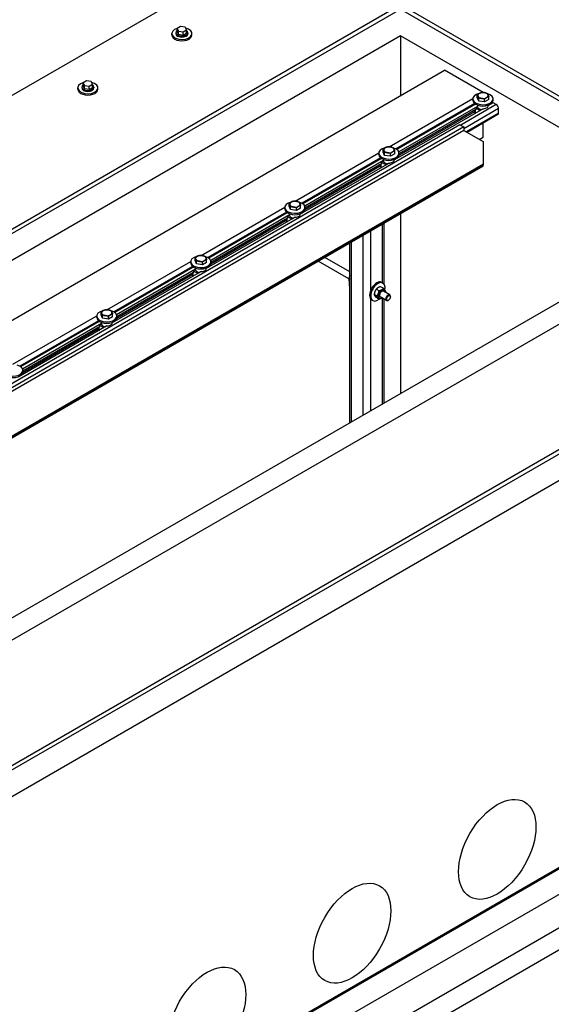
# Model space of a CAD drawing. Header units: millimetres. Extents: x 2241524 to 2686701, y -1965833 to -1461615.
# Tile 124 of 143: x 2342810 to 2342918, y -1953558 to -1953359. Entities that reach past the tile are written whole.
import ezdxf

# ---------------------------------------------------------------- set-up
doc = ezdxf.new("R2010")
doc.units = ezdxf.units.MM
doc.header["$LTSCALE"] = 100
doc.layers.add('CA_PODLAHA OBRYS', color=12, linetype='Continuous', lineweight=25)

msp = doc.modelspace()

# ---------------------------------------------------------------- linework, layer by layer
at = {"layer": 'CA_PODLAHA OBRYS'}
for p, q in [((2339311.15777, -1955529.14356), (2343184.17569, -1953293.05561)), ((2339311.94344, -1955529.59717), (2343184.17569, -1953293.96283)), ((2343188.54574, -1953296.8831), (2339320.58586, -1955530.05077)), ((2342898.3752, -1953322.07056), (2342499.2527, -1953552.50404)), ((2339388.54667, -1955569.28797), (2343234.01332, -1953349.10677)), ((2339388.78238, -1955569.42405), (2343234.17616, -1953349.28492)), ((2339393.26072, -1955572.00963), (2343234.17616, -1953354.45606)), ((2342729.70478, -1953652.51689), (2343247.93784, -1953353.31489)), ((2342139.58489, -1953787.28418), (2342887.54673, -1953355.44821)), ((2342140.37056, -1953787.73779), (2342887.54673, -1953356.35543)), ((2343250.00201, -1953356.65923), (2342739.13287, -1953651.60967)), ((2342887.54673, -1953355.44821), (2342959.82876, -1953397.18026)), ((2342887.54673, -1953356.35543), (2342959.04308, -1953397.63387)), ((2342842.90709, -1953359.90129), (2342842.22667, -1953360.29413)), ((2342842.22667, -1953360.29413), (2342842.47572, -1953360.83075)), ((2342842.22667, -1953361.0199), (2342842.22667, -1953360.29413)), ((2342842.47572, -1953361.55653), (2342842.22667, -1953361.0199)), ((2342842.47572, -1953360.83075), (2342843.40519, -1953360.97454)), ((2342842.47572, -1953361.55653), (2342842.47572, -1953360.83075)), ((2342843.83655, -1953360.04508), (2342842.90709, -1953359.90129)), ((2342843.40519, -1953360.97454), (2342844.0856, -1953360.5817)), ((2342843.40519, -1953361.70032), (2342843.40519, -1953360.97454)), ((2342844.0856, -1953360.5817), (2342843.83655, -1953360.04508)), ((2342844.0856, -1953361.30748), (2342844.0856, -1953360.5817)), ((2342887.54673, -1953361.79874), (2342149.01298, -1953788.1914)), ((2342841.10058, -1953361.6173), (2342841.10058, -1953361.34513)), ((2342841.93391, -1953361.16369), (2342841.93391, -1953361.34513)), ((2342843.40519, -1953361.70032), (2342842.47572, -1953361.55653)), ((2342844.0856, -1953361.30748), (2342843.40519, -1953361.70032)), ((2342844.37836, -1953361.16369), (2342844.37836, -1953361.34513)), ((2342845.21169, -1953361.6173), (2342845.21169, -1953361.34513)), ((2342887.54673, -1953361.79874), (2342887.54673, -1953373.91011)), ((2342950.40067, -1953398.08748), (2342887.54673, -1953361.79874)), ((2342530.73279, -1953579.91673), (2342896.46413, -1953368.76164)), ((2342904.32087, -1953373.29774), (2342896.46413, -1953368.76164)), ((2342823.81521, -1953370.92399), (2342823.13479, -1953371.31683)), ((2342824.74467, -1953371.06778), (2342823.81521, -1953370.92399)), ((2342822.0087, -1953372.64), (2342822.0087, -1953372.36784)), ((2342822.84203, -1953372.18639), (2342822.84203, -1953372.36784)), ((2342823.13479, -1953371.31683), (2342823.38384, -1953371.85346)), ((2342823.13479, -1953372.04261), (2342823.13479, -1953371.31683)), ((2342823.38384, -1953372.57923), (2342823.13479, -1953372.04261)), ((2342823.38384, -1953371.85346), (2342824.3133, -1953371.99725)), ((2342823.38384, -1953372.57923), (2342823.38384, -1953371.85346)), ((2342824.3133, -1953372.72302), (2342823.38384, -1953372.57923)), ((2342824.3133, -1953371.99725), (2342824.99372, -1953371.60441)), ((2342824.3133, -1953372.72302), (2342824.3133, -1953371.99725)), ((2342824.99372, -1953372.33018), (2342824.3133, -1953372.72302)), ((2342824.99372, -1953371.60441), (2342824.74467, -1953371.06778)), ((2342824.99372, -1953372.33018), (2342824.99372, -1953371.60441)), ((2342825.28648, -1953372.18639), (2342825.28648, -1953372.36784)), ((2342826.11981, -1953372.64), (2342826.11981, -1953372.36784)), ((2342885.22828, -1953384.32085), (2342902.2315, -1953374.50404)), ((2342902.22603, -1953374.86269), (2342902.22603, -1953374.59052)), ((2342903.10427, -1953374.35395), (2342903.10427, -1953373.80495)), ((2342903.41973, -1953375.03367), (2342903.10427, -1953374.35395)), ((2342903.41973, -1953375.03367), (2342903.41973, -1953374.48467)), ((2342904.59705, -1953375.21581), (2342903.41973, -1953375.03367)), ((2342904.32016, -1953373.29815), (2342904.32087, -1953373.29774)), ((2342904.32087, -1953373.29818), (2342904.32087, -1953373.29774)), ((2342904.59705, -1953375.21581), (2342904.59705, -1953374.6668)), ((2342905.45891, -1953374.71821), (2342904.59705, -1953375.21581)), ((2342905.45891, -1953374.71821), (2342905.45891, -1953374.16921)), ((2342906.33715, -1953374.86269), (2342906.33715, -1953374.59052)), ((2342904.31579, -1953376.58934), (2342886.29473, -1953386.9938)), ((2342902.58029, -1953375.52874), (2342886.60458, -1953384.75233)), ((2342902.75165, -1953375.65528), (2342886.79182, -1953384.86969)), ((2342903.18227, -1953376.10976), (2342887.19099, -1953385.34232)), ((2342902.80845, -1953376.77919), (2342887.24526, -1953385.7646)), ((2342906.99217, -1953375.74723), (2342899.76396, -1953379.92043)), ((2342907.46357, -1953376.56372), (2342900.3925, -1953380.64621)), ((2342902.54078, -1953376.93373), (2342902.54078, -1953377.24414)), ((2342902.67096, -1953376.85857), (2342902.67096, -1953377.42558)), ((2342902.80845, -1953376.82455), (2342902.76917, -1953376.80187)), ((2342903.18227, -1953376.20048), (2342902.80845, -1953376.4163)), ((2342902.80845, -1953376.4163), (2342903.71198, -1953376.93795)), ((2342902.80845, -1953376.4163), (2342902.80845, -1953376.82455)), ((2342903.17603, -1953375.8632), (2342903.17603, -1953375.95135)), ((2342903.18227, -1953376.01903), (2342903.18227, -1953376.20048)), ((2342904.16436, -1953376.67677), (2342904.16436, -1953376.58604)), ((2342906.38327, -1953375.39568), (2342905.38662, -1953375.9711)), ((2342905.38715, -1953375.8632), (2342905.38715, -1953375.95135)), ((2342905.61245, -1953375.76714), (2342905.67616, -1953375.80393)), ((2342906.99217, -1953375.74723), (2342906.38327, -1953375.39568)), ((2342907.46357, -1953377.47094), (2342907.46357, -1953376.56372)), ((2342902.54078, -1953377.22857), (2342887.21896, -1953386.07463)), ((2342907.46357, -1953377.47094), (2342900.86391, -1953381.28126)), ((2342907.3255, -1953377.77613), (2342901.05917, -1953381.39399)), ((2342902.67096, -1953377.42558), (2342902.76917, -1953377.48228)), ((2342899.60683, -1953379.82971), (2342549.58897, -1953581.91261)), ((2342900.3925, -1953380.28332), (2342550.37465, -1953582.36622)), ((2342900.3925, -1953381.00909), (2342550.37465, -1953583.092)), ((2342899.60683, -1953379.82971), (2342900.3925, -1953380.28332)), ((2342900.3925, -1953380.28332), (2342900.3925, -1953381.00909)), ((2342900.3925, -1953381.00909), (2342904.32087, -1953383.27714)), ((2342904.32087, -1953382.36992), (2342904.32087, -1953379.51085)), ((2342903.5352, -1953382.82353), (2342904.32087, -1953382.36992)), ((2342884.01239, -1953385.37665), (2342884.01239, -1953384.82765)), ((2342904.32087, -1953383.27714), (2342904.32087, -1953387.81323)), ((2342866.13639, -1953395.34356), (2342883.13962, -1953385.52674)), ((2342883.48841, -1953386.55145), (2342867.51269, -1953395.77503)), ((2342883.65977, -1953386.67798), (2342867.69994, -1953395.89239)), ((2342883.13415, -1953385.88539), (2342883.13415, -1953385.61323)), ((2342884.32785, -1953386.05638), (2342884.01239, -1953385.37665)), ((2342884.08415, -1953386.8859), (2342884.08415, -1953386.97405)), ((2342884.09038, -1953387.04174), (2342884.09038, -1953387.22318)), ((2342884.32785, -1953386.05638), (2342884.32785, -1953385.50738)), ((2342885.50517, -1953386.23851), (2342884.32785, -1953386.05638)), ((2342885.50517, -1953386.23851), (2342885.50517, -1953385.68951)), ((2342886.36703, -1953385.74092), (2342885.50517, -1953386.23851)), ((2342886.29526, -1953386.8859), (2342886.29526, -1953386.97405)), ((2342886.36703, -1953385.74092), (2342886.36703, -1953385.19191)), ((2342886.52057, -1953386.78985), (2342886.58428, -1953386.82663)), ((2342887.24526, -1953385.88539), (2342887.24526, -1953385.61323)), ((2342904.32087, -1953388.22014), (2342561.88362, -1953585.92639)), ((2342904.32087, -1953387.81323), (2342562.15976, -1953585.36004)), ((2342904.32087, -1953387.99468), (2342562.15976, -1953585.54149)), ((2342885.22391, -1953387.61204), (2342867.20285, -1953398.0165)), ((2342884.09038, -1953387.13246), (2342868.09911, -1953396.36503)), ((2342883.4489, -1953388.25128), (2342868.12708, -1953397.09733)), ((2342883.71657, -1953387.80189), (2342868.15338, -1953396.7873)), ((2342883.4489, -1953387.95643), (2342883.4489, -1953388.26684)), ((2342883.57907, -1953387.88127), (2342883.57907, -1953388.44828)), ((2342883.57907, -1953388.44828), (2342883.67728, -1953388.50499)), ((2342883.71657, -1953387.84725), (2342883.67728, -1953387.82457)), ((2342884.09038, -1953387.22318), (2342883.71657, -1953387.439)), ((2342883.71657, -1953387.439), (2342884.62009, -1953387.96065)), ((2342883.71657, -1953387.439), (2342883.71657, -1953387.84725)), ((2342885.07248, -1953387.69947), (2342885.07248, -1953387.60875)), ((2342904.32087, -1953387.81323), (2342904.32087, -1953387.99468)), ((2342904.32087, -1953388.22014), (2342904.32087, -1953387.99468)), ((2342847.04451, -1953406.36626), (2342864.04773, -1953396.54945)), ((2342864.04227, -1953396.9081), (2342864.04227, -1953396.63593)), ((2342864.9205, -1953396.39936), (2342864.9205, -1953395.85035)), ((2342865.23597, -1953397.07908), (2342864.9205, -1953396.39936)), ((2342865.23597, -1953397.07908), (2342865.23597, -1953396.53008)), ((2342866.41329, -1953397.26121), (2342866.41329, -1953396.71221)), ((2342867.27514, -1953396.76362), (2342866.41329, -1953397.26121)), ((2342867.27514, -1953396.76362), (2342867.27514, -1953396.21462)), ((2342868.15338, -1953396.9081), (2342868.15338, -1953396.63593)), ((2342959.82876, -1953397.18026), (2342211.86692, -1953829.01623)), ((2342211.86692, -1953824.48014), (2342950.40067, -1953398.08748)), ((2342866.13202, -1953398.63475), (2342848.11097, -1953409.03921)), ((2342864.39652, -1953397.57415), (2342848.42081, -1953406.79773)), ((2342864.56788, -1953397.70069), (2342848.60805, -1953406.9151)), ((2342864.9985, -1953398.15516), (2342849.00723, -1953407.38773)), ((2342864.62468, -1953398.8246), (2342849.0615, -1953407.81001)), ((2342864.35702, -1953398.97913), (2342864.35702, -1953399.28954)), ((2342864.48719, -1953398.90398), (2342864.48719, -1953399.47099)), ((2342864.62468, -1953398.86996), (2342864.5854, -1953398.84728)), ((2342864.9985, -1953398.24588), (2342864.62468, -1953398.46171)), ((2342864.62468, -1953398.46171), (2342865.52821, -1953398.98336)), ((2342864.62468, -1953398.46171), (2342864.62468, -1953398.86996)), ((2342864.99227, -1953397.90861), (2342864.99227, -1953397.99676)), ((2342864.9985, -1953398.06444), (2342864.9985, -1953398.24588)), ((2342866.41329, -1953397.26121), (2342865.23597, -1953397.07908)), ((2342865.98059, -1953398.72217), (2342865.98059, -1953398.63145)), ((2342867.20338, -1953397.90861), (2342867.20338, -1953397.99676)), ((2342867.42868, -1953397.81255), (2342867.4924, -1953397.84934)), ((2342887.54673, -1953397.9047), (2342887.54673, -1953434.37622)), ((2342864.35702, -1953399.27398), (2342849.0352, -1953408.12004)), ((2342864.48719, -1953399.47099), (2342864.5854, -1953399.52769)), ((2342883.89334, -1953411.93046), (2342883.89334, -1953400.01398)), ((2342884.21878, -1953412.20753), (2342884.21878, -1953399.82609)), ((2342879.96497, -1953438.75355), (2342879.96497, -1953402.28203)), ((2342881.53632, -1953413.32165), (2342881.53632, -1953401.37481)), ((2342877.28251, -1953440.30226), (2342877.28251, -1953403.83075)), ((2342877.60795, -1953440.11437), (2342877.60795, -1953403.64286)), ((2342845.82862, -1953407.42206), (2342845.82862, -1953406.87306)), ((2342877.28251, -1953409.71744), (2342872.18449, -1953406.7741)), ((2342827.95263, -1953417.38896), (2342844.95585, -1953407.57215)), ((2342845.30464, -1953408.59686), (2342829.32893, -1953417.82044)), ((2342845.476, -1953408.72339), (2342829.51617, -1953417.9378)), ((2342844.95039, -1953407.9308), (2342844.95039, -1953407.65863)), ((2342846.14408, -1953408.10179), (2342845.82862, -1953407.42206)), ((2342845.90039, -1953408.93131), (2342845.90039, -1953409.01946)), ((2342846.14408, -1953408.10179), (2342846.14408, -1953407.55278)), ((2342847.3214, -1953408.28392), (2342846.14408, -1953408.10179)), ((2342847.3214, -1953408.28392), (2342847.3214, -1953407.73492)), ((2342848.18326, -1953407.78632), (2342847.3214, -1953408.28392)), ((2342848.1115, -1953408.93131), (2342848.1115, -1953409.01946)), ((2342848.18326, -1953407.78632), (2342848.18326, -1953407.23732)), ((2342848.3368, -1953408.83526), (2342848.40051, -1953408.87204)), ((2342849.0615, -1953407.9308), (2342849.0615, -1953407.65863)), ((2342877.04647, -1953411.12077), (2342870.85115, -1953407.5439)), ((2342847.04014, -1953409.65745), (2342829.01908, -1953420.06191)), ((2342845.90662, -1953409.17787), (2342829.91534, -1953418.41043)), ((2342845.26513, -1953410.29668), (2342829.94331, -1953419.14274)), ((2342845.5328, -1953409.8473), (2342829.96961, -1953418.83271)), ((2342845.26513, -1953410.00184), (2342845.26513, -1953410.31225)), ((2342845.39531, -1953409.92668), (2342845.39531, -1953410.49369)), ((2342845.39531, -1953410.49369), (2342845.49352, -1953410.55039)), ((2342845.5328, -1953409.89266), (2342845.49352, -1953409.86998)), ((2342845.90662, -1953409.26859), (2342845.5328, -1953409.48441)), ((2342845.5328, -1953409.48441), (2342846.43633, -1953410.00606)), ((2342845.5328, -1953409.48441), (2342845.5328, -1953409.89266)), ((2342845.90662, -1953409.08714), (2342845.90662, -1953409.26859)), ((2342846.88871, -1953409.74488), (2342846.88871, -1953409.65416)), ((2342877.01072, -1953411.32551), (2342877.18676, -1953411.42715)), ((2342884.05965, -1953413.04057), (2342883.48895, -1953412.71108)), ((2342883.74261, -1953411.84343), (2342883.97831, -1953411.97952)), ((2342882.76686, -1953414.64882), (2342882.19617, -1953414.31933)), ((2342883.19779, -1953413.53817), (2342882.6271, -1953413.20868)), ((2342883.19779, -1953415.26188), (2342882.6271, -1953414.93239)), ((2342884.69924, -1953415.53909), (2342883.40287, -1953414.79063)), ((2342885.36591, -1953414.38439), (2342884.06953, -1953413.63593)), ((2342885.50398, -1953414.7803), (2342885.50398, -1953414.68958)), ((2342881.53632, -1953437.84633), (2342881.53632, -1953415.28636)), ((2342881.68706, -1953415.40376), (2342881.92276, -1953415.53984)), ((2342883.89334, -1953436.4855), (2342883.89334, -1953415.07381)), ((2342884.21878, -1953436.29761), (2342884.21878, -1953415.2617)), ((2342885.11114, -1953415.46071), (2342885.03257, -1953415.50607)), ((2342808.86074, -1953428.41167), (2342825.86397, -1953418.59485)), ((2342825.8585, -1953418.9535), (2342825.8585, -1953418.68134)), ((2342826.73674, -1953418.44476), (2342826.73674, -1953417.89576)), ((2342827.0522, -1953419.12449), (2342826.73674, -1953418.44476)), ((2342827.0522, -1953419.12449), (2342827.0522, -1953418.57549)), ((2342828.22952, -1953419.30662), (2342828.22952, -1953418.75762)), ((2342829.09138, -1953418.80903), (2342828.22952, -1953419.30662)), ((2342829.09138, -1953418.80903), (2342829.09138, -1953418.26003)), ((2342829.96961, -1953418.9535), (2342829.96961, -1953418.68134)), ((2342827.94826, -1953420.68015), (2342809.9272, -1953431.08462)), ((2342826.21276, -1953419.61956), (2342810.23704, -1953428.84314)), ((2342826.38412, -1953419.74609), (2342810.42429, -1953428.96051)), ((2342826.81473, -1953420.20057), (2342810.82346, -1953429.43314)), ((2342826.44092, -1953420.87), (2342810.87773, -1953429.85541)), ((2342826.30343, -1953420.94938), (2342826.30343, -1953421.5164)), ((2342826.44092, -1953420.91536), (2342826.40163, -1953420.89268)), ((2342826.81473, -1953420.29129), (2342826.44092, -1953420.50712)), ((2342826.44092, -1953420.50712), (2342827.34444, -1953421.02877)), ((2342826.44092, -1953420.50712), (2342826.44092, -1953420.91536)), ((2342826.8085, -1953419.95401), (2342826.8085, -1953420.04217)), ((2342826.81473, -1953420.10985), (2342826.81473, -1953420.29129)), ((2342828.22952, -1953419.30662), (2342827.0522, -1953419.12449)), ((2342827.79683, -1953420.76758), (2342827.79683, -1953420.67686)), ((2342829.01961, -1953419.95401), (2342829.01961, -1953420.04217)), ((2342829.24492, -1953419.85796), (2342829.30863, -1953419.89474)), ((2342826.17325, -1953421.31939), (2342810.85143, -1953430.16544)), ((2342826.17325, -1953421.02454), (2342826.17325, -1953421.33495)), ((2342826.30343, -1953421.5164), (2342826.40163, -1953421.5731)), ((2342810.87773, -1953429.97621), (2342810.87773, -1953429.70404))]:
    msp.add_line(p, q, dxfattribs=at)
for centre, major_axis, ratio, start_param, end_param in [((2342843.15614, -1953361.34513), (2.05556, 0), 0.577350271, 2.025897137, 7.468202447), ((2342843.15614, -1953361.16369), (-1.22222, 0), 0.577350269, -0.706760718, 3.848353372), ((2342843.15614, -1953361.6173), (2.05556, 0), 0.577350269, 3.141592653, 6.283185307), ((2342843.15614, -1953361.34513), (1.22222, 0), 0.577350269, 3.141592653, 6.283185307), ((2342824.06425, -1953372.36784), (-2.05556, 0), 0.577350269, -1.115695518, 4.326609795), ((2342824.06425, -1953372.64), (-2.05556, 0), 0.577350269, 0, 3.141592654), ((2342824.06425, -1953372.18639), (-1.22222, 0), 0.577350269, -0.706760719, 3.848353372), ((2342824.06425, -1953372.36784), (-1.22222, 0), 0.577350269, 0.000000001, 3.141592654), ((2342904.28159, -1953374.59052), (2.05556, 0), 0.577350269, 1.950577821, 7.408941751), ((2342904.28159, -1953374.86269), (2.05556, 0), 0.577350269, 3.141592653, 6.283185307), ((2342904.28159, -1953373.9101), (1.05556, 0), 0.577350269, 2.35619449, 3.403392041), ((2342904.28159, -1953373.9101), (-1.05556, 0), 0.577350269, 0.261799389, 1.30899694), ((2342904.28159, -1953373.9101), (1.05556, 0), 0.57735027, 1.308996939, 2.356194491), ((2342904.28159, -1953373.9101), (-1.05556, 0), 0.57735027, 1.308996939, 2.356194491), ((2342904.28159, -1953373.9101), (-1.05556, 0), 0.577350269, 3.403392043, 4.450589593), ((2342904.28159, -1953373.9101), (1.05556, 0), 0.577350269, -0.785398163, 0.261799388), ((2342904.28159, -1953375.95135), (-1.10556, 0), 0.577350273, 0, 0.106236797), ((2342904.28159, -1953376.13279), (-1.10556, 0), 0.577350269, 0.106236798, 1.341215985), ((2342904.28159, -1953375.95135), (1.10556, 0), 0.577350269, 4.606152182, 6.283185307), ((2342906.99217, -1953376.29156), (-0.33333, 0.57735), 0.577350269, 3.926990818, 5.497787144), ((2342902.98523, -1953377.24414), (0.44444, 0), 0.577350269, 3.141592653, 3.926990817), ((2342906.99217, -1953377.19878), (-0.33333, 0.57735), 0.577350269, 3.141592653, 3.926990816), ((2342885.18971, -1953385.61323), (2.05556, 0), 0.577350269, 1.950577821, 7.408941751), ((2342885.18971, -1953384.9328), (-1.05556, 0), 0.577350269, -0.785398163, 0.261799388), ((2342885.18971, -1953384.9328), (1.05556, 0), 0.577350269, 1.308996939, 2.35619449), ((2342885.18971, -1953384.9328), (1.05556, 0), 0.577350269, 0.261799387, 1.308996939), ((2342885.18971, -1953384.9328), (1.05556, 0), 0.577350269, -0.785398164, 0.261799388), ((2342885.18971, -1953385.88539), (-2.05556, 0), 0.577350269, 0, 3.141592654), ((2342885.18971, -1953386.97405), (-1.10556, 0), 0.577350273, 0, 0.106236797), ((2342885.18971, -1953384.9328), (1.05556, 0), 0.577350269, 3.403392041, 4.450589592), ((2342885.18971, -1953384.9328), (-1.05556, 0), 0.577350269, 1.308996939, 2.35619449), ((2342885.18971, -1953386.97405), (1.10556, 0), 0.577350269, 4.606152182, 6.283185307), ((2342883.89334, -1953388.26684), (0.44444, 0), 0.577350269, 3.141592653, 3.926990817), ((2342885.18971, -1953387.1555), (-1.10556, 0), 0.577350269, 0.106236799, 1.341215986), ((2342866.09782, -1953396.63593), (-2.05556, 0), 0.577350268, -1.191014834, 4.267349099), ((2342866.09782, -1953396.9081), (2.05556, 0), 0.577350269, 3.141592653, 6.283185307), ((2342866.09782, -1953395.95551), (1.05556, 0), 0.577350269, 2.35619449, 3.403392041), ((2342866.09782, -1953395.95551), (-1.05556, 0), 0.577350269, 0.261799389, 1.30899694), ((2342866.09782, -1953395.95551), (1.05556, 0), 0.57735027, 1.308996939, 2.356194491), ((2342866.09782, -1953395.95551), (-1.05556, 0), 0.57735027, 1.308996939, 2.356194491), ((2342866.09782, -1953395.95551), (-1.05556, 0), 0.577350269, 3.403392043, 4.450589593), ((2342866.09782, -1953395.95551), (1.05556, 0), 0.577350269, -0.785398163, 0.261799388), ((2342866.09782, -1953397.99676), (1.10556, 0), 0.577350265, 3.141592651, 3.24782945), ((2342866.09782, -1953398.1782), (-1.10556, 0), 0.577350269, 0.106236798, 1.341215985), ((2342866.09782, -1953397.99676), (1.10556, 0), 0.577350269, 4.606152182, 6.283185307), ((2342864.80146, -1953399.28954), (-0.44444, 0), 0.577350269, 0.000000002, 0.785398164), ((2342847.00594, -1953407.65863), (2.05556, 0), 0.577350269, 1.950577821, 7.408941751), ((2342847.00594, -1953406.97821), (1.05556, 0), 0.577350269, 2.35619449, 3.403392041), ((2342847.00594, -1953406.97821), (1.05556, 0), 0.577350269, 1.308996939, 2.35619449), ((2342847.00594, -1953406.97821), (1.05556, 0), 0.577350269, 0.261799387, 1.308996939), ((2342847.00594, -1953406.97821), (-1.05556, 0), 0.577350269, 2.35619449, 3.403392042), ((2342847.00594, -1953407.9308), (2.05556, 0), 0.577350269, 3.141592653, 6.283185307), ((2342847.00594, -1953409.01946), (-1.10556, 0), 0.577350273, 0, 0.106236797), ((2342847.00594, -1953406.97821), (1.05556, 0), 0.577350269, 3.403392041, 4.450589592), ((2342847.00594, -1953406.97821), (-1.05556, 0), 0.577350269, 1.308996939, 2.35619449), ((2342847.00594, -1953409.01946), (1.10556, 0), 0.577350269, 4.606152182, 6.283185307), ((2342845.70958, -1953410.31225), (0.44444, 0), 0.577350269, 3.141592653, 3.926990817), ((2342847.00594, -1953409.20091), (-1.10556, 0), 0.577350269, 0.106236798, 1.341215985), ((2342878.55076, -1953411.21947), (1.02778, 1.78016), 0.577350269, 1.845791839, 2.866597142), ((2342882.71483, -1953413.6236), (1.02778, 1.78016), 0.577350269, 0, 3.141592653), ((2342882.95054, -1953413.75968), (1.02778, 1.78016), 0.577350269, -1.055729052, 4.111411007), ((2342883.73621, -1953414.21329), (0.47778, 0.82754), 0.577350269, -0.79865012, 3.940242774), ((2342883.73621, -1953414.21329), (0.33335, 0.57737), 0.577350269, -0.008471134, 3.150063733), ((2342885.03257, -1953414.96174), (0.33333, 0.57735), 0.577350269, -0.785398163, 3.926990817), ((2342827.91406, -1953418.68134), (2.05556, 0), 0.57735027, 1.950577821, 7.40894175), ((2342827.91406, -1953418.9535), (2.05556, 0), 0.577350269, 3.141592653, 6.283185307), ((2342827.91406, -1953418.00092), (1.05556, 0), 0.577350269, 2.35619449, 3.403392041), ((2342827.91406, -1953418.00092), (-1.05556, 0), 0.577350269, 0.261799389, 1.30899694), ((2342827.91406, -1953418.00092), (1.05556, 0), 0.57735027, 1.308996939, 2.356194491), ((2342827.91406, -1953418.00092), (-1.05556, 0), 0.57735027, 1.308996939, 2.356194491), ((2342827.91406, -1953418.00092), (-1.05556, 0), 0.577350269, 3.403392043, 4.450589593), ((2342827.91406, -1953418.00092), (1.05556, 0), 0.577350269, -0.785398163, 0.261799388), ((2342827.91406, -1953420.04217), (-1.10556, 0), 0.577350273, 0, 0.106236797), ((2342827.91406, -1953420.22361), (-1.10556, 0), 0.577350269, 0.106236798, 1.341215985), ((2342827.91406, -1953420.04217), (1.10556, 0), 0.577350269, 4.606152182, 6.283185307), ((2342826.6177, -1953421.33495), (0.44444, 0), 0.577350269, 3.141592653, 3.926990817), ((2342808.82217, -1953429.70404), (2.05556, 0), 0.577350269, 1.950577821, 7.408941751), ((2342808.82217, -1953429.97621), (-2.05556, 0), 0.577350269, 0, 3.141592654)]:
    msp.add_ellipse(centre, major_axis=major_axis, ratio=ratio, start_param=start_param, end_param=end_param, dxfattribs=at)
for centre, major_axis in [((2342885.11114, -1953415.0071), (0.27778, 0.48113)), ((2342907.18858, -1953526.9125), (5.55556, 9.6225)), ((2342877.7258, -1953543.92284), (5.55556, 9.6225)), ((2342848.26302, -1953560.93319), (5.55556, 9.6225))]:
    msp.add_ellipse(centre, major_axis=major_axis, ratio=0.577350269, dxfattribs=at)
msp.add_open_spline([(2342889.4693, -1953658.57123), (2342908.07124, -1953647.75533), (2342926.21395, -1953637.18644), (2342971.21167, -1953610.82424), (2342999.58703, -1953594.06011), (2343048.83789, -1953564.29654), (2343071.70013, -1953550.2213), (2343157.29862, -1953495.50039), (2343200.69286, -1953463.11308), (2343241.69111, -1953418.20229), (2343250.63425, -1953402.94058), (2343255.78717, -1953377.68942), (2343254.63723, -1953367.17223), (2343250.00201, -1953356.65923)], degree=3, knots=[2773.104513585, 2773.104513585, 2773.104513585, 2773.104513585, 2811.382841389, 2811.382841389, 2869.575458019, 2869.575458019, 2917.650743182, 2917.650743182, 3059.122127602, 3059.122127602, 3144.047042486, 3144.047042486, 3207.915039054, 3207.915039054, 3207.915039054, 3207.915039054], dxfattribs=at)
for points, weights in [([(2342903.10427, -1953373.80495), (2342903.3352, -1953373.59464), (2342903.5352, -1953373.47917)], [1, 1.0379548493, 1]), ([(2342903.262, -1953374.06783), (2342903.1888, -1953373.9101), (2342903.10427, -1953373.80495)], [1, 1.0379548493, 1]), ([(2342903.41973, -1953374.48467), (2342903.3352, -1953374.22556), (2342903.262, -1953374.06783)], [1, 1.0379548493, 1]), ([(2342904.00839, -1953374.49876), (2342903.73519, -1953374.4565), (2342903.41973, -1953374.48467)], [1, 1.0379548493, 1]), ([(2342903.5352, -1953373.47917), (2342903.73519, -1953373.3637), (2342903.96613, -1953373.30735)], [1, 1.0379548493, 1]), ([(2342903.96613, -1953373.30735), (2342904.28159, -1953373.27918), (2342904.55479, -1953373.32144)], [1, 1.0379548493, 1]), ([(2342904.59705, -1953374.6668), (2342904.28159, -1953374.54102), (2342904.00839, -1953374.49876)], [1, 1.0379548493, 1]), ([(2342904.55479, -1953373.32144), (2342904.82799, -1953373.3637), (2342905.14345, -1953373.48948)], [1, 1.0379548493, 1]), ([(2342905.02798, -1953374.34103), (2342904.82799, -1953374.4565), (2342904.59705, -1953374.6668)], [1, 1.0379548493, 1]), ([(2342905.45891, -1953374.16921), (2342905.22798, -1953374.22556), (2342905.02798, -1953374.34103)], [1, 1.0379548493, 1]), ([(2342905.14345, -1953373.48948), (2342905.22798, -1953373.59464), (2342905.30118, -1953373.75237)], [1, 1.0379548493, 1]), ([(2342905.30118, -1953373.75237), (2342905.37438, -1953373.9101), (2342905.45891, -1953374.16921)], [1, 1.0379548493, 1]), ([(2342884.01239, -1953384.82765), (2342884.24332, -1953384.61734), (2342884.44332, -1953384.50188)], [1, 1.0379548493, 1]), ([(2342884.17012, -1953385.09053), (2342884.09692, -1953384.9328), (2342884.01239, -1953384.82765)], [1, 1.0379548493, 1]), ([(2342884.44332, -1953384.50188), (2342884.64331, -1953384.38641), (2342884.87425, -1953384.33006)], [1, 1.0379548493, 1]), ([(2342884.87425, -1953384.33006), (2342885.18971, -1953384.30188), (2342885.4629, -1953384.34414)], [1, 1.0379548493, 1]), ([(2342885.4629, -1953384.34414), (2342885.7361, -1953384.38641), (2342886.05156, -1953384.51219)], [1, 1.0379548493, 1]), ([(2342886.05156, -1953384.51219), (2342886.13609, -1953384.61734), (2342886.2093, -1953384.77507)], [1, 1.0379548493, 1]), ([(2342886.2093, -1953384.77507), (2342886.2825, -1953384.9328), (2342886.36703, -1953385.19191)], [1, 1.0379548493, 1]), ([(2342884.32785, -1953385.50738), (2342884.24332, -1953385.24827), (2342884.17012, -1953385.09053)], [1, 1.0379548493, 1]), ([(2342884.91651, -1953385.52146), (2342884.64331, -1953385.4792), (2342884.32785, -1953385.50738)], [1, 1.0379548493, 1]), ([(2342885.50517, -1953385.68951), (2342885.18971, -1953385.56373), (2342884.91651, -1953385.52146)], [1, 1.0379548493, 1]), ([(2342885.9361, -1953385.36373), (2342885.7361, -1953385.4792), (2342885.50517, -1953385.68951)], [1, 1.0379548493, 1]), ([(2342886.36703, -1953385.19191), (2342886.13609, -1953385.24827), (2342885.9361, -1953385.36373)], [1, 1.0379548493, 1]), ([(2342864.9205, -1953395.85035), (2342865.15144, -1953395.64005), (2342865.35143, -1953395.52458)], [1, 1.0379548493, 1]), ([(2342865.07824, -1953396.11324), (2342865.00503, -1953395.95551), (2342864.9205, -1953395.85035)], [1, 1.0379548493, 1]), ([(2342865.23597, -1953396.53008), (2342865.15144, -1953396.27097), (2342865.07824, -1953396.11324)], [1, 1.0379548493, 1]), ([(2342865.82463, -1953396.54417), (2342865.55143, -1953396.5019), (2342865.23597, -1953396.53008)], [1, 1.0379548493, 1]), ([(2342865.35143, -1953395.52458), (2342865.55143, -1953395.40911), (2342865.78236, -1953395.35276)], [1, 1.0379548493, 1]), ([(2342865.78236, -1953395.35276), (2342866.09782, -1953395.32458), (2342866.37102, -1953395.36685)], [1, 1.0379548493, 1]), ([(2342866.41329, -1953396.71221), (2342866.09782, -1953396.58643), (2342865.82463, -1953396.54417)], [1, 1.0379548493, 1]), ([(2342866.37102, -1953395.36685), (2342866.64422, -1953395.40911), (2342866.95968, -1953395.53489)], [1, 1.0379548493, 1]), ([(2342866.84421, -1953396.38644), (2342866.64422, -1953396.5019), (2342866.41329, -1953396.71221)], [1, 1.0379548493, 1]), ([(2342867.27514, -1953396.21462), (2342867.04421, -1953396.27097), (2342866.84421, -1953396.38644)], [1, 1.0379548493, 1]), ([(2342866.95968, -1953395.53489), (2342867.04421, -1953395.64005), (2342867.11741, -1953395.79778)], [1, 1.0379548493, 1]), ([(2342867.11741, -1953395.79778), (2342867.19062, -1953395.95551), (2342867.27514, -1953396.21462)], [1, 1.0379548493, 1]), ([(2342845.82862, -1953406.87306), (2342846.05956, -1953406.66275), (2342846.25955, -1953406.54728)], [1, 1.0379548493, 1]), ([(2342845.98635, -1953407.13594), (2342845.91315, -1953406.97821), (2342845.82862, -1953406.87306)], [1, 1.0379548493, 1]), ([(2342846.25955, -1953406.54728), (2342846.45954, -1953406.43182), (2342846.69048, -1953406.37546)], [1, 1.0379548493, 1]), ([(2342846.69048, -1953406.37546), (2342847.00594, -1953406.34729), (2342847.27914, -1953406.38955)], [1, 1.0379548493, 1]), ([(2342847.27914, -1953406.38955), (2342847.55234, -1953406.43182), (2342847.8678, -1953406.5576)], [1, 1.0379548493, 1]), ([(2342847.8678, -1953406.5576), (2342847.95233, -1953406.66275), (2342848.02553, -1953406.82048)], [1, 1.0379548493, 1]), ([(2342848.02553, -1953406.82048), (2342848.09873, -1953406.97821), (2342848.18326, -1953407.23732)], [1, 1.0379548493, 1]), ([(2342846.14408, -1953407.55278), (2342846.05956, -1953407.29367), (2342845.98635, -1953407.13594)], [1, 1.0379548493, 1]), ([(2342846.73274, -1953407.56687), (2342846.45954, -1953407.52461), (2342846.14408, -1953407.55278)], [1, 1.0379548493, 1]), ([(2342847.3214, -1953407.73492), (2342847.00594, -1953407.60914), (2342846.73274, -1953407.56687)], [1, 1.0379548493, 1]), ([(2342847.75233, -1953407.40914), (2342847.55234, -1953407.52461), (2342847.3214, -1953407.73492)], [1, 1.0379548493, 1]), ([(2342848.18326, -1953407.23732), (2342847.95233, -1953407.29367), (2342847.75233, -1953407.40914)], [1, 1.0379548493, 1]), ([(2342877.28251, -1953410.46843), (2342877.08221, -1953410.83317), (2342877.01072, -1953411.32551)], [1.05647018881, 1.1175383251, 1]), ([(2342877.01072, -1953411.32551), (2342877.05734, -1953411.44566), (2342877.15005, -1953411.57996)], [1, 1.07363396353, 1.07717171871]), ([(2342883.48895, -1953412.71108), (2342882.93363, -1953412.88806), (2342882.6271, -1953413.20868)], [1, 1.15470053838, 1]), ([(2342882.6271, -1953413.20868), (2342882.28723, -1953413.69218), (2342882.19617, -1953414.31933)], [1, 1.15470053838, 1]), ([(2342882.19617, -1953414.31933), (2342882.28723, -1953414.55404), (2342882.6271, -1953414.93239)], [1, 1.15470053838, 1]), ([(2342882.76686, -1953414.64882), (2342883.10673, -1953414.16532), (2342883.19779, -1953413.53817)], [1, 1.15470053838, 1]), ([(2342883.19779, -1953415.26188), (2342883.10673, -1953415.02717), (2342882.76686, -1953414.64882)], [1, 1.15470053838, 1]), ([(2342883.19779, -1953413.53817), (2342883.75312, -1953413.36119), (2342884.05965, -1953413.04057)], [1, 1.15470053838, 1]), ([(2342883.77266, -1953415.00413), (2342883.54952, -1953415.14979), (2342883.19779, -1953415.26188)], [1.07429482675, 1.09272359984, 1]), ([(2342884.05965, -1953413.04057), (2342884.39951, -1953413.41893), (2342884.49058, -1953413.65363)], [1, 1.15470053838, 1]), ([(2342884.49058, -1953413.65363), (2342884.47492, -1953413.76148), (2342884.45482, -1953413.85838)], [1, 1.02358148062, 1.03997376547]), ([(2342826.73674, -1953417.89576), (2342826.96767, -1953417.68545), (2342827.16767, -1953417.56999)], [1, 1.0379548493, 1]), ([(2342826.89447, -1953418.15865), (2342826.82127, -1953418.00092), (2342826.73674, -1953417.89576)], [1, 1.0379548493, 1]), ([(2342827.0522, -1953418.57549), (2342826.96767, -1953418.31638), (2342826.89447, -1953418.15865)], [1, 1.0379548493, 1]), ([(2342827.64086, -1953418.58958), (2342827.36766, -1953418.54731), (2342827.0522, -1953418.57549)], [1, 1.0379548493, 1]), ([(2342827.16767, -1953417.56999), (2342827.36766, -1953417.45452), (2342827.5986, -1953417.39817)], [1, 1.0379548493, 1]), ([(2342827.5986, -1953417.39817), (2342827.91406, -1953417.36999), (2342828.18726, -1953417.41226)], [1, 1.0379548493, 1]), ([(2342828.22952, -1953418.75762), (2342827.91406, -1953418.63184), (2342827.64086, -1953418.58958)], [1, 1.0379548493, 1]), ([(2342828.18726, -1953417.41226), (2342828.46045, -1953417.45452), (2342828.77592, -1953417.5803)], [1, 1.0379548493, 1]), ([(2342828.66045, -1953418.43184), (2342828.46045, -1953418.54731), (2342828.22952, -1953418.75762)], [1, 1.0379548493, 1]), ([(2342829.09138, -1953418.26003), (2342828.86044, -1953418.31638), (2342828.66045, -1953418.43184)], [1, 1.0379548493, 1]), ([(2342828.77592, -1953417.5803), (2342828.86044, -1953417.68545), (2342828.93365, -1953417.84318)], [1, 1.0379548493, 1]), ([(2342828.93365, -1953417.84318), (2342829.00685, -1953418.00092), (2342829.09138, -1953418.26003)], [1, 1.0379548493, 1])]:
    msp.add_rational_spline(points, weights, degree=2, dxfattribs=at)

doc.saveas('drawing.dxf')
